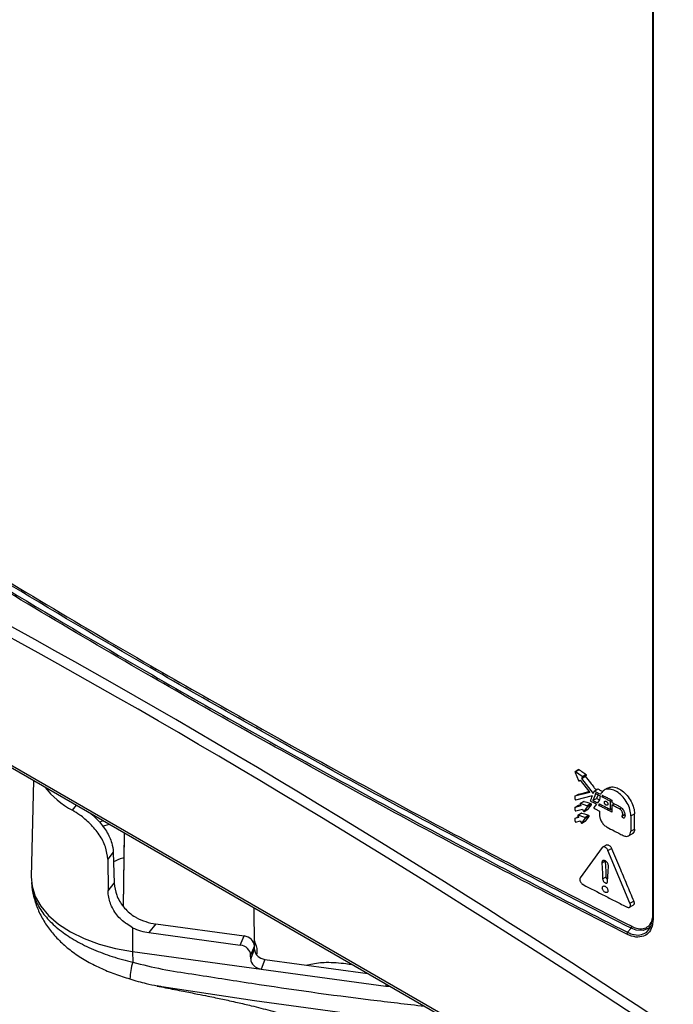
# Model space of a CAD drawing. Header units: inches. Extents: x 0.6 to 33.8, y 0 to 21.7.
# Tile 160 of 204: x 27.7 to 28.7, y 12.9 to 14.3. Entities that reach past the tile are written whole.
import ezdxf

# ---------------------------------------------------------------- set-up
doc = ezdxf.new("R2010")
doc.units = ezdxf.units.IN
doc.header["$MEASUREMENT"] = 0

msp = doc.modelspace()

# ---------------------------------------------------------------- linework, layer by layer
at = {"color": 7, "linetype": 'Continuous'}
for p, q in [((28.6436, 14.4342), (28.6436, 13.0022)), ((28.6446, 14.4329), (28.6446, 13.0009)), ((27.2168, 13.5078), (28.9078, 12.5316)), ((27.2244, 13.4996), (28.9154, 12.5235)), ((28.5357, 13.2198), (28.5303, 13.2167)), ((28.5363, 13.2197), (28.531, 13.2166)), ((28.5302, 13.2158), (28.5351, 13.2041)), ((28.5406, 13.2098), (28.531, 13.2166)), ((28.5363, 13.2034), (28.5375, 13.2046)), ((28.5375, 13.2046), (28.552, 13.1862)), ((28.5399, 13.207), (28.5452, 13.2101)), ((28.5399, 13.207), (28.5411, 13.2083)), ((28.5571, 13.185), (28.5399, 13.207)), ((28.5406, 13.2098), (28.5459, 13.2129)), ((28.5464, 13.2113), (28.5411, 13.2083)), ((28.5464, 13.2113), (28.5452, 13.2101)), ((27.7364, 13.2041), (27.7334, 13.0626)), ((28.5362, 13.2033), (28.5379, 13.2042)), ((28.5363, 13.2034), (28.5379, 13.2042)), ((28.5584, 13.1884), (28.5637, 13.1915)), ((28.5778, 13.1927), (28.5725, 13.1895)), ((28.552, 13.1862), (28.5301, 13.1807)), ((28.5301, 13.1807), (28.5354, 13.1839)), ((28.5301, 13.1807), (28.5301, 13.1769)), ((28.5313, 13.1756), (28.5557, 13.1817)), ((28.5562, 13.1746), (28.5616, 13.1777)), ((28.5661, 13.1756), (28.5629, 13.1712)), ((28.5668, 13.1812), (28.5661, 13.1756)), ((28.5703, 13.1822), (28.5695, 13.1798)), ((28.5695, 13.1798), (28.5721, 13.1813)), ((27.7937, 13.1602), (27.7995, 13.1676)), ((28.5301, 13.1644), (28.5354, 13.1676)), ((28.5388, 13.1666), (28.5301, 13.1644)), ((28.5301, 13.1644), (28.5301, 13.1606)), ((28.5313, 13.1593), (28.5411, 13.1618)), ((28.5354, 13.1676), (28.538, 13.1682)), ((28.543, 13.1732), (28.5376, 13.1701)), ((28.5376, 13.1691), (28.5388, 13.1666)), ((28.5434, 13.1732), (28.5381, 13.1701)), ((28.5477, 13.167), (28.5381, 13.1701)), ((28.5411, 13.1618), (28.5423, 13.1593)), ((28.5434, 13.1586), (28.5488, 13.1616)), ((28.5436, 13.1587), (28.5484, 13.1654)), ((28.5436, 13.1587), (28.5489, 13.1617)), ((28.5477, 13.167), (28.553, 13.1701)), ((28.5538, 13.1684), (28.5484, 13.1654)), ((28.5489, 13.1617), (28.5488, 13.1616)), ((28.5615, 13.1691), (28.5579, 13.1643)), ((28.5659, 13.1696), (28.5644, 13.1676)), ((28.5644, 13.1676), (28.567, 13.1691)), ((28.5816, 13.1737), (28.5842, 13.1751)), ((28.5816, 13.1737), (28.5816, 13.1616)), ((28.5816, 13.1616), (28.5842, 13.163)), ((28.5842, 13.1751), (28.5842, 13.1715)), ((28.5842, 13.1679), (28.5875, 13.1699)), ((28.5842, 13.1679), (28.5842, 13.1575)), ((28.587, 13.1696), (28.587, 13.1701)), ((28.5953, 13.1623), (28.5981, 13.1639)), ((28.5301, 13.1481), (28.5354, 13.1513)), ((28.5355, 13.1495), (28.5301, 13.1481)), ((28.5301, 13.1481), (28.5301, 13.1443)), ((28.5397, 13.1561), (28.5343, 13.1529)), ((28.5343, 13.152), (28.5355, 13.1495)), ((28.5401, 13.1561), (28.5348, 13.153)), ((28.5443, 13.1499), (28.5348, 13.153)), ((28.5402, 13.1416), (28.5451, 13.1483)), ((28.5443, 13.1499), (28.5497, 13.153)), ((28.5505, 13.1513), (28.5451, 13.1483)), ((28.5661, 13.1588), (28.5661, 13.153)), ((28.5995, 13.1523), (28.6033, 13.1544)), ((28.6119, 13.1522), (28.6173, 13.1552)), ((28.6119, 13.1522), (28.6119, 13.1297)), ((28.6173, 13.1327), (28.6173, 13.1552)), ((27.8388, 13.145), (27.8332, 13.1429)), ((27.8377, 13.137), (27.8478, 13.1398)), ((28.5313, 13.143), (28.5378, 13.1447)), ((28.5378, 13.1447), (28.539, 13.1422)), ((28.5401, 13.1415), (28.5455, 13.1445)), ((28.5402, 13.1416), (28.5456, 13.1446)), ((28.5456, 13.1446), (28.5455, 13.1445)), ((28.6119, 13.1297), (28.6173, 13.1327)), ((27.8695, 13.1272), (27.8681, 13.0195)), ((28.6086, 13.1228), (28.614, 13.1258)), ((28.5701, 13.1056), (28.5379, 13.0613)), ((28.5766, 13.1096), (28.5713, 13.1065)), ((28.5784, 13.1014), (28.5838, 13.1044)), ((27.8535, 13.0989), (27.8454, 13.0886)), ((27.8535, 13.0989), (27.8548, 13.0534)), ((28.6107, 13.024), (28.5784, 13.1014)), ((27.8454, 13.0886), (27.8459, 13.0421)), ((28.5695, 13.0832), (28.5745, 13.086)), ((28.5706, 13.0596), (28.5759, 13.0627)), ((27.7337, 13.0544), (27.7343, 13.0487)), ((27.8459, 13.0421), (27.8548, 13.0534)), ((28.0604, 12.9622), (28.0598, 13.0174)), ((28.6099, 13.0181), (28.6153, 13.0211)), ((28.6107, 13.024), (28.6161, 13.0271)), ((27.8819, 12.9881), (27.8817, 12.9531)), ((27.9158, 12.9936), (27.9058, 12.9809)), ((27.9158, 12.9936), (28.0451, 12.976)), ((28.6435, 13.0023), (28.6435, 13.0021)), ((27.9058, 12.9809), (28.0397, 12.9627)), ((28.0397, 12.9627), (28.0451, 12.976)), ((28.6122, 12.9874), (28.6072, 12.9814)), ((28.0604, 12.9616), (28.0548, 12.9479)), ((28.0605, 12.9561), (28.0604, 12.9616)), ((27.8817, 12.9531), (28.0701, 12.9276)), ((27.8817, 12.9531), (27.8821, 12.9376)), ((28.0549, 12.9423), (28.0548, 12.9479)), ((28.0549, 12.9423), (28.0605, 12.9561)), ((28.0758, 12.9417), (28.0701, 12.9276)), ((28.0758, 12.9417), (28.2264, 12.9212)), ((28.0701, 12.9276), (28.2531, 12.9027)), ((28.2531, 12.9027), (28.2541, 12.9052)), ((28.2531, 12.9027), (28.2601, 12.9018))]:
    msp.add_line(p, q, dxfattribs=at)
at = {"color": 7, "linetype": 'Continuous', "flags": 128}
for points in [[(28.5529, 13.1746), (28.5541, 13.1776), (28.5549, 13.1797), (28.5557, 13.1817)], [(28.5602, 13.1846), (28.559, 13.1815), (28.5576, 13.1781), (28.5562, 13.1746)], [(28.5571, 13.185), (28.5574, 13.1859), (28.5577, 13.1867), (28.5584, 13.1884)], [(28.5636, 13.1829), (28.5629, 13.1811), (28.5616, 13.1777)], [(28.5538, 13.1684), (28.5519, 13.1659), (28.5504, 13.1638), (28.5489, 13.1617)], [(28.5505, 13.1513), (28.5486, 13.1488), (28.5471, 13.1467), (28.5456, 13.1446)], [(28.5695, 13.0832), (28.5698, 13.0755), (28.5702, 13.0675), (28.5706, 13.0596)], [(28.5759, 13.0627), (28.5756, 13.0704), (28.5752, 13.0783), (28.5748, 13.0858)], [(28.5779, 13.0559), (28.5783, 13.0632), (28.5787, 13.0707), (28.579, 13.0783)], [(27.7334, 13.0626), (27.7345, 13.049), (27.7392, 13.0341), (27.7474, 13.0197), (27.7588, 13.006), (27.7734, 12.9934), (27.7908, 12.9821), (27.8108, 12.9722), (27.8328, 12.964), (27.8566, 12.9576), (27.8817, 12.9531)], [(28.6345, 12.9811), (28.6347, 12.9812), (28.6411, 12.9893), (28.6437, 13.0026), (28.6437, 13.0026), (28.6437, 13.0026)], [(28.6399, 12.9901), (28.6383, 12.9877), (28.6299, 12.9839), (28.6196, 12.9845), (28.6122, 12.9874), (28.6122, 12.9874), (28.6122, 12.9874)], [(28.1377, 12.9333), (28.1384, 12.9336), (28.1431, 12.9348), (28.1431, 12.9348), (28.1431, 12.9348)], [(28.3651, 12.8412), (28.2359, 12.8571), (28.0604, 12.8812), (27.9245, 12.9015), (27.9245, 12.9015), (27.9245, 12.9015)]]:
    msp.add_lwpolyline(points, dxfattribs=at)
at = {"color": 7, "linetype": 'Continuous'}
for centre, radius, start, end in [((27.8558, 13.2757), 0.1311, 218.1642, 241.7384), ((28.6083, 12.9904), 0.00488, 323.1213, 357.6332), ((28.6451, 13.0023), 0.00149, 184.8648, 251.4751), ((28.6111, 12.9785), 0.00488, 143.1189, 177.6318), ((27.9623, 12.911), 0.0844, 161.6089, 178.5892)]:
    msp.add_arc(centre, radius, start, end, dxfattribs=at)
for centre, major_axis, ratio, start_param, end_param in [((38.5218, -6.7232), (-14.1944, 20.6824), 0.234479, 5.737408, 5.916607), ((38.4817, -6.7679), (-14.1245, 20.7015), 0.234802, 5.739571, 5.918885), ((27.9154, 13.044), (0.0595, -0.0226), 0.770878, 4.526831, 5.004279), ((27.9063, 13.0325), (0.0593, -0.0227), 0.793832, 4.603104, 4.999902), ((28.0452, 12.9634), (0.0145, -0.0058), 0.78476, 0.323922, 1.877265), ((28.0396, 12.9498), (0.0144, -0.006), 0.804911, 0.338046, 1.891389), ((28.0757, 12.9542), (0.0145, -0.0058), 0.78476, 3.465515, 4.597982), ((28.0701, 12.9405), (0.0144, -0.006), 0.804911, 3.479639, 5.032982), ((28.0755, 12.9537), (0.0147, -0.0054), 0.743907, 4.577394, 4.99827), ((28.2532, 12.9156), (0.0144, -0.006), 0.804911, 5.032982, 5.380573)]:
    msp.add_ellipse(centre, major_axis=major_axis, ratio=ratio, start_param=start_param, end_param=end_param, dxfattribs=at)
for points, knots in [([(27.2675, 13.7548), (27.2675, 13.7548), (27.3357, 13.71), (27.4737, 13.6213), (27.6853, 13.4909), (27.9196, 13.3523), (28.178, 13.2067), (28.4145, 13.0802), (28.5588, 13.006), (28.6072, 12.9814), (28.6072, 12.9814)], [0, 0, 0, 0, 0, 0.163199, 0.326415, 0.489614, 0.693785, 0.897955, 1, 1, 1, 1, 1]), ([(28.6122, 12.9874), (28.6122, 12.9874), (28.5638, 13.012), (28.4195, 13.0862), (28.1831, 13.2126), (27.9247, 13.3583), (27.6903, 13.4969), (27.4786, 13.6274), (27.3405, 13.7161), (27.2723, 13.7609), (27.2723, 13.7609)], [0, 0, 0, 0, 0.0000003, 0.1020099, 0.3061106, 0.5102113, 0.6734683, 0.8367427, 0.9999997, 1, 1, 1, 1]), ([(27.2734, 13.7636), (27.3248, 13.7301), (27.4276, 13.6633), (27.5852, 13.5647), (27.7453, 13.4676), (27.9441, 13.3506), (28.1841, 13.2154), (28.4203, 13.0888), (28.565, 13.0148), (28.6132, 12.9902)], [0, 0, 0, 0, 0.122389, 0.244778, 0.367284, 0.489791, 0.693822, 0.89799, 1, 1, 1, 1]), ([(28.6062, 12.9787), (28.558, 13.0033), (28.4133, 13.0773), (28.1771, 13.204), (27.9371, 13.3392), (27.7383, 13.4561), (27.5783, 13.5532), (27.4207, 13.6518), (27.3178, 13.7187), (27.2664, 13.7521)], [0, 0, 0, 0, 0.102044, 0.306146, 0.510384, 0.632729, 0.755075, 0.877537, 1, 1, 1, 1]), ([(26.2265, 13.6047), (26.2266, 13.6046), (26.227, 13.6043), (26.2313, 13.604), (26.2385, 13.6024), (26.2519, 13.5985), (26.2734, 13.5899), (26.2991, 13.5773), (26.3244, 13.5636), (26.3486, 13.5497), (26.3732, 13.5348), (26.399, 13.5186), (26.4258, 13.5014), (26.4503, 13.4853), (26.4702, 13.472), (26.4884, 13.4598), (26.5084, 13.4462), (26.5336, 13.4289), (26.5628, 13.4087), (26.604, 13.3799), (26.6541, 13.3446), (26.7124, 13.3034), (26.7691, 13.2632), (26.8267, 13.2226), (26.8925, 13.1764), (26.967, 13.1245), (27.0498, 13.0677), (27.1293, 13.0144), (27.2061, 12.9642), (27.2819, 12.916), (27.3629, 12.8665), (27.4485, 12.8163), (27.5363, 12.7667), (27.6238, 12.7182), (27.7095, 12.6711), (27.7873, 12.628), (27.858, 12.5877), (27.9225, 12.5493), (27.9862, 12.5092), (28.0474, 12.4667), (28.0953, 12.4298), (28.1203, 12.4059), (28.1284, 12.3982)], [0, 0, 0, 0, 0.004369, 0.012085, 0.021478, 0.031211, 0.050675, 0.068904, 0.084822, 0.100864, 0.115055, 0.131231, 0.148796, 0.163852, 0.175557, 0.184293, 0.19612, 0.210767, 0.228273, 0.246582, 0.281354, 0.312614, 0.342946, 0.3734, 0.404308, 0.445825, 0.487458, 0.527723, 0.561177, 0.59601, 0.632494, 0.670476, 0.709285, 0.747608, 0.785581, 0.823283, 0.853451, 0.884658, 0.916967, 0.950183, 0.983954, 1, 1, 1, 1]), ([(28.1284, 12.4818), (28.1256, 12.4842), (28.1016, 12.5048), (28.0517, 12.5403), (27.9788, 12.5883), (27.9028, 12.6339), (27.8247, 12.6787), (27.7443, 12.7232), (27.6626, 12.7681), (27.5812, 12.8132), (27.5065, 12.8553), (27.4387, 12.8945), (27.3765, 12.9314), (27.3141, 12.9697), (27.2499, 13.0104), (27.1841, 13.0532), (27.1155, 13.0988), (27.0444, 13.1471), (26.9724, 13.1968), (26.9032, 13.2452), (26.8405, 13.2894), (26.786, 13.3279), (26.7393, 13.3609), (26.6988, 13.3895), (26.6614, 13.4159), (26.6249, 13.4415), (26.5873, 13.4677), (26.5597, 13.4868), (26.5443, 13.4973), (26.5422, 13.4987)], [0, 0, 0, 0, 0.006471, 0.055795, 0.104086, 0.151093, 0.197926, 0.244666, 0.291289, 0.33746, 0.382072, 0.416891, 0.452125, 0.488072, 0.525162, 0.56561, 0.606897, 0.651696, 0.699814, 0.746221, 0.788625, 0.826725, 0.858526, 0.88626, 0.912578, 0.93894, 0.965284, 0.995297, 1, 1, 1, 1]), ([(28.5356, 13.2198), (28.5356, 13.2198), (28.5357, 13.2199), (28.5359, 13.2199), (28.5361, 13.2198), (28.5363, 13.2197), (28.5363, 13.2197)], [0, 0, 0, 0, 0.061871, 0.391271, 0.74787, 1, 1, 1, 1]), ([(28.5363, 13.2197), (28.5376, 13.2188), (28.5399, 13.2172), (28.5431, 13.2149), (28.545, 13.2136), (28.5459, 13.2129)], [0, 0, 0, 0, 0.4129962, 0.7064981, 1, 1, 1, 1]), ([(28.531, 13.2166), (28.5309, 13.2166), (28.5307, 13.2167), (28.5305, 13.2168), (28.5303, 13.2167), (28.5302, 13.2165), (28.5301, 13.2163), (28.5301, 13.216), (28.5302, 13.2159), (28.5302, 13.2158)], [0, 0, 0, 0, 0.147729, 0.295117, 0.450355, 0.600607, 0.742041, 0.894532, 1, 1, 1, 1]), ([(28.5411, 13.2083), (28.5411, 13.2084), (28.5412, 13.2085), (28.5412, 13.2087), (28.5411, 13.209), (28.541, 13.2093), (28.5408, 13.2096), (28.5407, 13.2097), (28.5406, 13.2098)], [0, 0, 0, 0, 0.1678, 0.335403, 0.506831, 0.672682, 0.839085, 1, 1, 1, 1]), ([(28.5452, 13.2101), (28.5477, 13.2069), (28.5518, 13.2017), (28.5571, 13.1949), (28.5599, 13.1914), (28.561, 13.1899)], [0, 0, 0, 0, 0.474364, 0.779417, 1, 1, 1, 1]), ([(28.5459, 13.2129), (28.546, 13.2128), (28.5462, 13.2127), (28.5464, 13.2124), (28.5465, 13.2121), (28.5466, 13.2118), (28.5465, 13.2115), (28.5465, 13.2114), (28.5464, 13.2113)], [0, 0, 0, 0, 0.1682, 0.336206, 0.508081, 0.674108, 0.840346, 1, 1, 1, 1]), ([(28.5351, 13.2041), (28.5351, 13.204), (28.5352, 13.2038), (28.5355, 13.2035), (28.5357, 13.2033), (28.536, 13.2032), (28.5362, 13.2033), (28.5363, 13.2033), (28.5363, 13.2034)], [0, 0, 0, 0, 0.167977, 0.335748, 0.507577, 0.674054, 0.840988, 1, 1, 1, 1]), ([(28.5637, 13.1915), (28.565, 13.1908), (28.5672, 13.1897), (28.5696, 13.1885), (28.5707, 13.1879), (28.5708, 13.1878)], [0, 0, 0, 0, 0.563711, 0.927491, 1, 1, 1, 1]), ([(28.6119, 13.1522), (28.6117, 13.1552), (28.6111, 13.1613), (28.6069, 13.171), (28.6008, 13.1798), (28.5932, 13.1867), (28.5852, 13.1909), (28.5776, 13.1918), (28.5712, 13.1896), (28.5688, 13.1856), (28.5676, 13.1836)], [0, 0, 0, 0, 0.125107, 0.250016, 0.375083, 0.499993, 0.625025, 0.749926, 0.87472, 1, 1, 1, 1]), ([(28.5779, 13.1924), (28.5794, 13.1932), (28.5827, 13.195), (28.5897, 13.1942), (28.5975, 13.1905), (28.605, 13.1841), (28.6113, 13.1757), (28.6157, 13.1664), (28.6172, 13.1594), (28.6173, 13.1559), (28.6173, 13.1552)], [0, 0, 0, 0, 0.1135325, 0.255638, 0.3970994, 0.5399638, 0.6812524, 0.8238022, 0.9647775, 1, 1, 1, 1]), ([(28.5301, 13.1769), (28.5301, 13.1768), (28.5302, 13.1766), (28.5303, 13.1763), (28.5305, 13.176), (28.5307, 13.1758), (28.531, 13.1756), (28.5312, 13.1756), (28.5313, 13.1756), (28.5313, 13.1756)], [0, 0, 0, 0, 0.1534, 0.306475, 0.466778, 0.621539, 0.770894, 0.930326, 1, 1, 1, 1]), ([(28.5354, 13.1839), (28.5381, 13.1845), (28.543, 13.1858), (28.5481, 13.187), (28.5506, 13.1877), (28.5508, 13.1877)], [0, 0, 0, 0, 0.518795, 0.967466, 1, 1, 1, 1]), ([(28.5584, 13.1884), (28.5597, 13.1877), (28.562, 13.1865), (28.565, 13.185), (28.5668, 13.1841), (28.5676, 13.1836)], [0, 0, 0, 0, 0.436581, 0.71829, 1, 1, 1, 1]), ([(28.5668, 13.1812), (28.5663, 13.1815), (28.5652, 13.1821), (28.563, 13.1832), (28.5613, 13.1841), (28.5602, 13.1846)], [0, 0, 0, 0, 0.25, 0.5, 1, 1, 1, 1]), ([(28.5616, 13.1777), (28.5627, 13.1771), (28.5642, 13.1764), (28.5656, 13.1756), (28.566, 13.1754)], [0, 0, 0, 0, 0.753476, 1, 1, 1, 1]), ([(28.5816, 13.1737), (28.5802, 13.1744), (28.5775, 13.1758), (28.5735, 13.1778), (28.5708, 13.1792), (28.5695, 13.1798)], [0, 0, 0, 0, 0.350987, 0.675493, 1, 1, 1, 1]), ([(28.5703, 13.1822), (28.5718, 13.1815), (28.5748, 13.1799), (28.5795, 13.1776), (28.5826, 13.176), (28.5842, 13.1751)], [0, 0, 0, 0, 0.315573, 0.657787, 1, 1, 1, 1]), ([(28.5381, 13.1701), (28.538, 13.1701), (28.5378, 13.1702), (28.5376, 13.1701), (28.5375, 13.1699), (28.5374, 13.1697), (28.5375, 13.1694), (28.5376, 13.1692), (28.5376, 13.1691)], [0, 0, 0, 0, 0.168359, 0.33652, 0.508456, 0.67441, 0.840658, 1, 1, 1, 1]), ([(28.5429, 13.1732), (28.543, 13.1732), (28.5431, 13.1733), (28.5433, 13.1732), (28.5434, 13.1732)], [0, 0, 0, 0, 0.478125, 1, 1, 1, 1]), ([(28.5434, 13.1732), (28.5447, 13.1728), (28.547, 13.1721), (28.5502, 13.171), (28.552, 13.1704), (28.553, 13.1701)], [0, 0, 0, 0, 0.413742, 0.706871, 1, 1, 1, 1]), ([(28.5484, 13.1654), (28.5485, 13.1655), (28.5485, 13.1656), (28.5485, 13.1659), (28.5485, 13.1662), (28.5483, 13.1665), (28.5481, 13.1668), (28.5479, 13.1669), (28.5477, 13.167), (28.5477, 13.167)], [0, 0, 0, 0, 0.147059, 0.293775, 0.448409, 0.598452, 0.739835, 0.89264, 1, 1, 1, 1]), ([(28.5529, 13.1746), (28.5528, 13.1745), (28.5528, 13.1744), (28.5528, 13.1741), (28.553, 13.1738), (28.5532, 13.1735), (28.5534, 13.1733), (28.5535, 13.1732), (28.5536, 13.1732)], [0, 0, 0, 0, 0.175408, 0.350569, 0.530406, 0.702384, 0.878044, 1, 1, 1, 1]), ([(28.553, 13.1701), (28.5531, 13.1701), (28.5532, 13.17), (28.5535, 13.1698), (28.5537, 13.1695), (28.5538, 13.1692), (28.5539, 13.1689), (28.5539, 13.1686), (28.5538, 13.1685), (28.5538, 13.1684)], [0, 0, 0, 0, 0.147549, 0.294791, 0.449484, 0.599807, 0.741047, 0.893762, 1, 1, 1, 1]), ([(28.5615, 13.1691), (28.5601, 13.1698), (28.5582, 13.1708), (28.5555, 13.1722), (28.5542, 13.1728), (28.5536, 13.1732)], [0, 0, 0, 0, 0.5, 0.75, 1, 1, 1, 1]), ([(28.5562, 13.1746), (28.5567, 13.1743), (28.5579, 13.1738), (28.5601, 13.1726), (28.5618, 13.1717), (28.5629, 13.1712)], [0, 0, 0, 0, 0.25, 0.5, 1, 1, 1, 1]), ([(28.5579, 13.1643), (28.5579, 13.1642), (28.5578, 13.1641), (28.5578, 13.1638), (28.5579, 13.1635), (28.5581, 13.1632), (28.5583, 13.1629), (28.5585, 13.1628), (28.5586, 13.1627), (28.5586, 13.1627)], [0, 0, 0, 0, 0.160359, 0.320449, 0.486147, 0.645723, 0.803318, 0.968829, 1, 1, 1, 1]), ([(28.5586, 13.1627), (28.5592, 13.1624), (28.5605, 13.1618), (28.563, 13.1605), (28.5649, 13.1595), (28.5661, 13.1588)], [0, 0, 0, 0, 0.25, 0.5, 1, 1, 1, 1]), ([(28.5842, 13.1575), (28.5809, 13.1591), (28.576, 13.1617), (28.5694, 13.1651), (28.5661, 13.1667), (28.5644, 13.1676)], [0, 0, 0, 0, 0.5, 0.75, 1, 1, 1, 1]), ([(28.5659, 13.1696), (28.5674, 13.1689), (28.5704, 13.1673), (28.5757, 13.1646), (28.5794, 13.1627), (28.5816, 13.1616)], [0, 0, 0, 0, 0.286963, 0.573926, 1, 1, 1, 1]), ([(28.5755, 13.1736), (28.5752, 13.1737), (28.5746, 13.1738), (28.5739, 13.1736), (28.5734, 13.1731), (28.5731, 13.1723), (28.5732, 13.1713), (28.5735, 13.1703), (28.5741, 13.1692), (28.5749, 13.1684), (28.5757, 13.1678), (28.5766, 13.1675), (28.5774, 13.1676), (28.578, 13.168), (28.5783, 13.1687), (28.5783, 13.1696), (28.5781, 13.1707), (28.5776, 13.1717), (28.5768, 13.1727), (28.5761, 13.1733), (28.5756, 13.1735), (28.5755, 13.1736)], [0, 0, 0, 0, 0.0538564, 0.1077163, 0.1613676, 0.2151323, 0.2688583, 0.3215881, 0.3765704, 0.4295281, 0.4833405, 0.5370696, 0.5907929, 0.6452806, 0.6984647, 0.7520404, 0.8056602, 0.8590438, 0.9126842, 0.9663421, 1, 1, 1, 1]), ([(28.5842, 13.1715), (28.5856, 13.1708), (28.5882, 13.1695), (28.5919, 13.1676), (28.5942, 13.1665), (28.5953, 13.1659)], [0, 0, 0, 0, 0.378746, 0.689373, 1, 1, 1, 1]), ([(28.5953, 13.1623), (28.5939, 13.163), (28.5914, 13.1643), (28.5877, 13.1662), (28.5854, 13.1673), (28.5842, 13.1679)], [0, 0, 0, 0, 0.378746, 0.689373, 1, 1, 1, 1]), ([(28.5953, 13.1659), (28.596, 13.1655), (28.5974, 13.1646), (28.5994, 13.1627), (28.6011, 13.1604), (28.6024, 13.1579), (28.6032, 13.1553), (28.6035, 13.1529), (28.6033, 13.1506), (28.6027, 13.1496), (28.6023, 13.149)], [0, 0, 0, 0, 0.125042, 0.249946, 0.374823, 0.499791, 0.624874, 0.749826, 0.874705, 1, 1, 1, 1]), ([(28.5995, 13.1523), (28.5996, 13.1526), (28.6, 13.1533), (28.6002, 13.1546), (28.6, 13.156), (28.5995, 13.1575), (28.5987, 13.159), (28.5977, 13.1604), (28.5966, 13.1615), (28.5957, 13.162), (28.5953, 13.1623)], [0, 0, 0, 0, 0.125038, 0.249941, 0.374818, 0.499779, 0.624863, 0.749824, 0.874702, 1, 1, 1, 1]), ([(27.8454, 13.0886), (27.8447, 13.0946), (27.8434, 13.1065), (27.8336, 13.1247), (27.82, 13.1408), (27.8058, 13.1528), (27.7972, 13.158), (27.7937, 13.1602)], [0, 0, 0, 0, 0.214033, 0.42809, 0.641169, 0.851031, 1, 1, 1, 1]), ([(27.8207, 13.1554), (27.8244, 13.1522), (27.833, 13.1445), (27.8442, 13.1295), (27.8519, 13.1134), (27.853, 13.1033), (27.8535, 13.0989)], [0, 0, 0, 0, 0.209386, 0.490767, 0.775662, 1, 1, 1, 1]), ([(28.5301, 13.1606), (28.5301, 13.1605), (28.5302, 13.1603), (28.5303, 13.16), (28.5305, 13.1597), (28.5307, 13.1595), (28.531, 13.1594), (28.5312, 13.1593), (28.5313, 13.1593), (28.5313, 13.1593)], [0, 0, 0, 0, 0.1534, 0.306475, 0.466778, 0.621539, 0.770894, 0.930326, 1, 1, 1, 1]), ([(28.5348, 13.153), (28.5347, 13.153), (28.5345, 13.153), (28.5343, 13.153), (28.5342, 13.1528), (28.5341, 13.1525), (28.5342, 13.1523), (28.5342, 13.1521), (28.5343, 13.152)], [0, 0, 0, 0, 0.168356, 0.336514, 0.508448, 0.674404, 0.840655, 1, 1, 1, 1]), ([(28.5396, 13.1561), (28.5397, 13.1561), (28.5398, 13.1562), (28.54, 13.1561), (28.5401, 13.1561)], [0, 0, 0, 0, 0.478163, 1, 1, 1, 1]), ([(28.5401, 13.1561), (28.5414, 13.1557), (28.5436, 13.155), (28.5468, 13.1539), (28.5487, 13.1533), (28.5497, 13.153)], [0, 0, 0, 0, 0.4133928, 0.7066964, 1, 1, 1, 1]), ([(28.5423, 13.1593), (28.5424, 13.1592), (28.5425, 13.159), (28.5427, 13.1588), (28.543, 13.1586), (28.5432, 13.1585), (28.5434, 13.1586), (28.5435, 13.1587), (28.5436, 13.1587)], [0, 0, 0, 0, 0.168044, 0.335883, 0.507777, 0.674273, 0.841194, 1, 1, 1, 1]), ([(28.5451, 13.1483), (28.5451, 13.1484), (28.5452, 13.1485), (28.5452, 13.1488), (28.5451, 13.1491), (28.545, 13.1494), (28.5448, 13.1496), (28.5446, 13.1498), (28.5444, 13.1499), (28.5443, 13.1499)], [0, 0, 0, 0, 0.147062, 0.293781, 0.448419, 0.598463, 0.739848, 0.892652, 1, 1, 1, 1]), ([(28.5497, 13.153), (28.5497, 13.153), (28.5499, 13.1529), (28.5502, 13.1527), (28.5504, 13.1524), (28.5505, 13.1521), (28.5506, 13.1517), (28.5506, 13.1515), (28.5505, 13.1514), (28.5505, 13.1513)], [0, 0, 0, 0, 0.147545, 0.294784, 0.449473, 0.599796, 0.741037, 0.893754, 1, 1, 1, 1]), ([(28.5661, 13.153), (28.5663, 13.1514), (28.5666, 13.1481), (28.5692, 13.1428), (28.5729, 13.1381), (28.5758, 13.1363), (28.5772, 13.1353)], [0, 0, 0, 0, 0.249719, 0.499547, 0.749427, 1, 1, 1, 1]), ([(28.6023, 13.149), (28.6022, 13.1489), (28.602, 13.1486), (28.6013, 13.1486), (28.6007, 13.1489), (28.6001, 13.1495), (28.5996, 13.1502), (28.5993, 13.151), (28.5992, 13.1518), (28.5994, 13.1521), (28.5995, 13.1523)], [0, 0, 0, 0, 0.124922, 0.249898, 0.374898, 0.499895, 0.624869, 0.749795, 0.874706, 1, 1, 1, 1]), ([(28.5301, 13.1443), (28.5301, 13.1442), (28.5302, 13.144), (28.5303, 13.1437), (28.5305, 13.1434), (28.5307, 13.1432), (28.531, 13.1431), (28.5312, 13.143), (28.5313, 13.143), (28.5313, 13.143)], [0, 0, 0, 0, 0.153398, 0.3064716, 0.4667738, 0.621533, 0.7708861, 0.9303165, 1, 1, 1, 1]), ([(28.539, 13.1422), (28.5391, 13.1421), (28.5392, 13.1419), (28.5394, 13.1416), (28.5396, 13.1415), (28.5399, 13.1414), (28.5401, 13.1415), (28.5402, 13.1416), (28.5402, 13.1416)], [0, 0, 0, 0, 0.168044, 0.335883, 0.507776, 0.674269, 0.841186, 1, 1, 1, 1]), ([(28.5772, 13.1353), (28.5806, 13.1336), (28.5863, 13.1307), (28.5941, 13.1267), (28.5986, 13.1244), (28.6008, 13.1233)], [0, 0, 0, 0, 0.433849, 0.716924, 1, 1, 1, 1]), ([(28.6173, 13.1327), (28.6172, 13.1314), (28.6169, 13.1289), (28.6155, 13.1266), (28.6142, 13.1261), (28.6139, 13.1259)], [0, 0, 0, 0, 0.424594, 0.849157, 1, 1, 1, 1]), ([(27.8695, 13.1272), (27.8692, 13.1046), (27.8687, 13.0686), (27.8682, 13.0327), (27.8681, 13.0195)], [0, 0, 0, 0, 0.630872, 1, 1, 1, 1]), ([(28.6008, 13.1233), (28.6023, 13.1227), (28.6052, 13.1216), (28.6089, 13.1225), (28.6114, 13.1252), (28.6118, 13.1282), (28.6119, 13.1297)], [0, 0, 0, 0, 0.249735, 0.499558, 0.749426, 1, 1, 1, 1]), ([(28.5784, 13.1014), (28.5782, 13.1019), (28.5777, 13.1029), (28.5767, 13.1042), (28.5755, 13.1053), (28.5743, 13.1062), (28.573, 13.1066), (28.5718, 13.1067), (28.5708, 13.1064), (28.5703, 13.1059), (28.5701, 13.1056)], [0, 0, 0, 0, 0.12504, 0.249949, 0.374833, 0.499802, 0.624888, 0.749841, 0.874715, 1, 1, 1, 1]), ([(28.5766, 13.1096), (28.577, 13.1097), (28.5778, 13.1099), (28.5794, 13.1094), (28.581, 13.1083), (28.5825, 13.1068), (28.5834, 13.1054), (28.5837, 13.1046), (28.5838, 13.1044)], [0, 0, 0, 0, 0.17511, 0.37027, 0.568187, 0.763668, 0.959363, 1, 1, 1, 1]), ([(28.5838, 13.1044), (28.5876, 13.0952), (28.5949, 13.0777), (28.6057, 13.0519), (28.6126, 13.0353), (28.6161, 13.0271)], [0, 0, 0, 0, 0.358711, 0.679356, 1, 1, 1, 1]), ([(27.869, 13.0901), (27.8685, 13.09), (27.8626, 13.0893), (27.8581, 13.0869), (27.8539, 13.0847)], [0, 0, 0, 0, 0.089666, 1, 1, 1, 1]), ([(28.579, 13.0783), (28.579, 13.0789), (28.579, 13.0801), (28.5782, 13.0821), (28.5771, 13.0839), (28.5756, 13.0854), (28.5739, 13.0865), (28.5723, 13.0869), (28.571, 13.0866), (28.57, 13.0857), (28.5695, 13.0845), (28.5695, 13.0835), (28.5695, 13.0832)], [0, 0, 0, 0, 0.103662, 0.207326, 0.310816, 0.414823, 0.51908, 0.62331, 0.727244, 0.831477, 0.935401, 1, 1, 1, 1]), ([(28.5379, 13.0613), (28.5377, 13.061), (28.5373, 13.0603), (28.5372, 13.059), (28.5373, 13.0576), (28.5378, 13.056), (28.5386, 13.0546), (28.5396, 13.0532), (28.5408, 13.0521), (28.5416, 13.0516), (28.542, 13.0513)], [0, 0, 0, 0, 0.1250381, 0.2499419, 0.3748187, 0.4997806, 0.6248653, 0.7498251, 0.8747027, 1, 1, 1, 1]), ([(28.5781, 13.0582), (28.578, 13.0583), (28.5775, 13.0587), (28.5768, 13.0598), (28.5761, 13.0612), (28.576, 13.0622), (28.5759, 13.0627)], [0, 0, 0, 0, 0.071112, 0.382025, 0.691325, 1, 1, 1, 1]), ([(27.7344, 13.0489), (27.7344, 13.0486), (27.7346, 13.0422), (27.7377, 13.0299), (27.7437, 13.0124), (27.7527, 12.9957), (27.7642, 12.98), (27.7781, 12.9654), (27.7945, 12.9519), (27.8132, 12.9397), (27.8337, 12.9292), (27.8554, 12.9202), (27.8704, 12.9154), (27.8778, 12.9131)], [0, 0, 0, 0, 0.003931, 0.094464, 0.185711, 0.279416, 0.374035, 0.472224, 0.576157, 0.681141, 0.790773, 0.89633, 1, 1, 1, 1]), ([(27.7348, 13.0488), (27.7354, 13.0442), (27.7368, 13.0333), (27.7451, 13.0165), (27.7585, 12.9989), (27.7765, 12.9829), (27.7986, 12.9684), (27.8239, 12.956), (27.8519, 12.9454), (27.872, 12.9402), (27.8821, 12.9376)], [0, 0, 0, 0, 0.096112, 0.228354, 0.356132, 0.487527, 0.614088, 0.744188, 0.870317, 1, 1, 1, 1]), ([(27.8548, 13.0534), (27.8556, 13.0475), (27.8572, 13.0358), (27.8675, 13.0184), (27.8788, 13.008), (27.886, 13.0038), (27.8873, 13.0031)], [0, 0, 0, 0, 0.3123876, 0.6248128, 0.9356122, 1, 1, 1, 1]), ([(28.542, 13.0513), (28.5527, 13.0458), (28.5688, 13.0375), (28.5903, 13.0265), (28.6012, 13.021), (28.6066, 13.0183)], [0, 0, 0, 0, 0.498322, 0.749161, 1, 1, 1, 1]), ([(28.5738, 13.049), (28.5734, 13.0492), (28.5725, 13.0494), (28.5713, 13.0491), (28.5705, 13.0483), (28.5701, 13.047), (28.5702, 13.0455), (28.5708, 13.0438), (28.5717, 13.0422), (28.5729, 13.0409), (28.5743, 13.0399), (28.5756, 13.0395), (28.5768, 13.0396), (28.5778, 13.0402), (28.5783, 13.0414), (28.5784, 13.0429), (28.578, 13.0445), (28.5772, 13.0461), (28.576, 13.0476), (28.5748, 13.0486), (28.5741, 13.0489), (28.5738, 13.049)], [0, 0, 0, 0, 0.053843, 0.107689, 0.161329, 0.215084, 0.268783, 0.322243, 0.375718, 0.429407, 0.483209, 0.536921, 0.590961, 0.644812, 0.698319, 0.75189, 0.8055, 0.858873, 0.912515, 0.966547, 1, 1, 1, 1]), ([(28.5706, 13.0596), (28.5706, 13.0591), (28.5708, 13.0582), (28.5715, 13.0566), (28.5724, 13.0553), (28.5736, 13.0542), (28.5749, 13.0536), (28.5761, 13.0534), (28.5771, 13.0538), (28.5777, 13.0546), (28.5779, 13.0554), (28.5779, 13.0559)], [0, 0, 0, 0, 0.111404, 0.222694, 0.334825, 0.445451, 0.556648, 0.667766, 0.778969, 0.889593, 1, 1, 1, 1]), ([(27.8819, 12.9881), (27.8761, 12.9917), (27.8644, 12.9988), (27.8524, 13.0151), (27.8467, 13.0302), (27.8461, 13.039), (27.8459, 13.0421)], [0, 0, 0, 0, 0.282142, 0.564145, 0.849771, 1, 1, 1, 1]), ([(28.6066, 13.0183), (28.607, 13.0181), (28.6078, 13.0177), (28.609, 13.0177), (28.61, 13.018), (28.6108, 13.0187), (28.6113, 13.0197), (28.6114, 13.021), (28.6113, 13.0225), (28.6109, 13.0235), (28.6107, 13.024)], [0, 0, 0, 0, 0.125042, 0.249946, 0.374823, 0.499791, 0.624874, 0.749826, 0.874705, 1, 1, 1, 1]), ([(28.6161, 13.0271), (28.6163, 13.0264), (28.6168, 13.0251), (28.6168, 13.0233), (28.6163, 13.0218), (28.6156, 13.0213), (28.6153, 13.0211)], [0, 0, 0, 0, 0.255015, 0.510062, 0.764003, 1, 1, 1, 1]), ([(28.6446, 13.0009), (28.6441, 12.9959), (28.6431, 12.9865), (28.6357, 12.9775), (28.6256, 12.9737), (28.6151, 12.9747), (28.6085, 12.9776), (28.6062, 12.9787)], [0, 0, 0, 0, 0.240703, 0.455175, 0.669532, 0.884744, 1, 1, 1, 1]), ([(28.6132, 12.9902), (28.6155, 12.9891), (28.6214, 12.9866), (28.6302, 12.9863), (28.6383, 12.9897), (28.6413, 12.9951), (28.6428, 12.9978)], [0, 0, 0, 0, 0.182906, 0.458639, 0.733096, 1, 1, 1, 1]), ([(28.6072, 12.9814), (28.6072, 12.9814), (28.6094, 12.9803), (28.6157, 12.9778), (28.6257, 12.9765), (28.6316, 12.9796), (28.6345, 12.9811)], [0, 0, 0, 0, 0.000014, 0.214278, 0.6142, 1, 1, 1, 1]), ([(28.0603, 12.969), (28.0614, 12.9658), (28.0636, 12.9599), (28.0644, 12.9529), (28.0638, 12.9497), (28.0636, 12.9486)], [0, 0, 0, 0, 0.446218, 0.818345, 1, 1, 1, 1]), ([(27.8821, 12.9376), (27.8965, 12.934), (27.9253, 12.9267), (27.9836, 12.9183), (28.0853, 12.9018), (28.1989, 12.886), (28.2832, 12.8763), (28.3095, 12.8732)], [0, 0, 0, 0, 0.10153, 0.203377, 0.408287, 0.815344, 1, 1, 1, 1]), ([(28.1431, 12.9348), (28.1431, 12.9348), (28.1503, 12.9364), (28.1674, 12.9383), (28.1881, 12.9365), (28.2007, 12.9347), (28.2039, 12.9342)], [0, 0, 0, 0, 0.0000096, 0.3750381, 0.8463906, 1, 1, 1, 1]), ([(27.8779, 12.913), (27.8858, 12.9106), (27.899, 12.9068), (27.9125, 12.904), (27.9179, 12.9028)], [0, 0, 0, 0, 0.59691, 1, 1, 1, 1]), ([(27.9245, 12.9015), (27.9245, 12.9015), (27.9226, 12.9017), (27.9203, 12.9024), (27.9179, 12.903)], [0, 0, 0, 0, 0.000071, 1, 1, 1, 1]), ([(27.9179, 12.9026), (27.922, 12.9018), (27.9348, 12.8993), (27.9545, 12.8954), (27.9751, 12.8913), (27.9908, 12.8882), (28.0032, 12.8856), (28.0138, 12.8834), (28.0244, 12.8811), (28.0384, 12.8779), (28.0584, 12.8733), (28.0852, 12.8664), (28.1136, 12.8584), (28.1315, 12.852), (28.1395, 12.8492)], [0, 0, 0, 0, 0.056751, 0.1769002, 0.2708243, 0.3393164, 0.3882795, 0.4339679, 0.4776246, 0.5274634, 0.6164636, 0.7393784, 0.883761, 1, 1, 1, 1])]:
    msp.add_open_spline(points, degree=3, knots=knots, dxfattribs=at)

doc.saveas('drawing.dxf')
